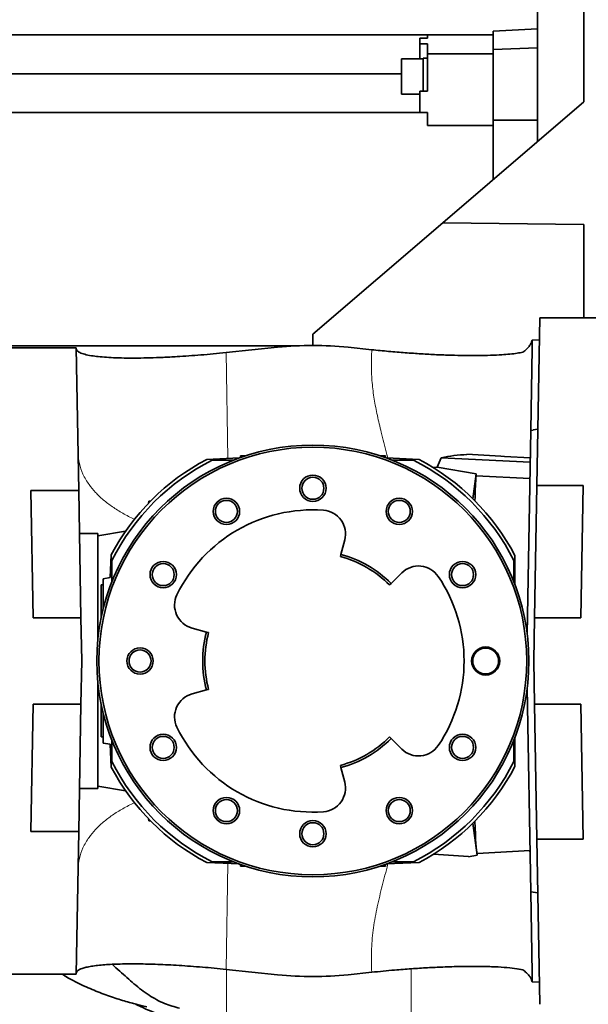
# Model space of a CAD drawing. Header units: millimetres. Extents: x 0 to 11920, y 0 to 8400.
# Tile 4 of 64: x 2617 to 2880, y 1297 to 1753. Entities that reach past the tile are written whole.
import ezdxf

# ---------------------------------------------------------------- set-up
doc = ezdxf.new("R2010")
doc.units = ezdxf.units.MM
doc.header["$LTSCALE"] = 20

msp = doc.modelspace()

# ---------------------------------------------------------------- linework, layer by layer
at = {"color": 7, "linetype": 'Continuous', "lineweight": 35}
for p, q in [((2878.21, 1714.51), (2878.21, 1852.3)), ((2856.71, 1760.48), (2856.71, 1696.08)), ((2856.71, 1748.3), (2836.21, 1747.23)), ((2836.21, 1747.23), (2836.21, 1738.66)), ((2805.71, 1745.51), (2557.21, 1745.51)), ((2802.21, 1741.26), (2802.21, 1743.91)), ((2802.21, 1743.91), (2805.71, 1743.91)), ((2805.71, 1745.51), (2836.21, 1745.51)), ((2805.71, 1745.51), (2805.71, 1743.91)), ((2805.71, 1741.26), (2802.21, 1741.26)), ((2802.21, 1741.26), (2802.21, 1734.36)), ((2805.71, 1736.64), (2805.71, 1741.26)), ((2856.71, 1739.54), (2836.21, 1738.66)), ((2836.21, 1738.66), (2836.21, 1705.91)), ((2803.71, 1734.36), (2793.71, 1734.36)), ((2793.71, 1734.36), (2793.71, 1718.09)), ((2805.71, 1734.72), (2803.71, 1734.72)), ((2803.71, 1734.72), (2803.71, 1726.22)), ((2805.71, 1719.38), (2805.71, 1736.64)), ((2805.71, 1736.64), (2836.21, 1736.64)), ((2557.21, 1727.51), (2793.71, 1727.51)), ((2803.71, 1726.22), (2803.71, 1719.38)), ((2802.21, 1709.51), (2802.21, 1719.38)), ((2805.71, 1719.38), (2802.21, 1719.38)), ((2793.71, 1718.09), (2802.21, 1718.09)), ((2812.89, 1658.5), (2878.21, 1714.51)), ((2805.71, 1709.51), (2557.21, 1709.51)), ((2805.71, 1709.51), (2805.71, 1703.51)), ((2856.71, 1706.05), (2836.21, 1705.91)), ((2836.21, 1705.91), (2836.21, 1678.5)), ((2805.71, 1703.51), (2836.21, 1703.51)), ((2812.89, 1658.5), (2752.71, 1606.89)), ((2812.89, 1658.5), (2878.21, 1657.72)), ((2878.21, 1657.72), (2878.21, 1614.51)), ((2856.38, 1536.84), (2857.73, 1614.51)), ((2898.21, 1614.51), (2857.73, 1614.51)), ((2752.71, 1606.89), (2752.71, 1601.65)), ((2746.09, 1601.51), (2592.32, 1601.51)), ((2736.41, 1600.81), (2712.52, 1598.33)), ((2779.96, 1599.67), (2769, 1600.81)), ((2857.55, 1604.26), (2854.2, 1604.05)), ((2854.2, 1604.05), (2854.23, 1600.16)), ((2606.71, 1600.51), (2643.18, 1600.51)), ((2643.18, 1600.51), (2644.33, 1534.47)), ((2854.23, 1600.16), (2853.57, 1562.27)), ((2851.93, 1468), (2853.57, 1562.27)), ((2853.57, 1562.27), (2854.71, 1562.47)), ((2856.83, 1562.92), (2854.71, 1562.54)), ((2854.71, 1562.47), (2854.71, 1562.54)), ((2719.14, 1550.51), (2719.2, 1549.73)), ((2719.74, 1549.95), (2719.14, 1550.51)), ((2721.48, 1550.51), (2719.14, 1550.51)), ((2786.27, 1550.51), (2783.93, 1550.51)), ((2785.67, 1549.95), (2786.27, 1550.51)), ((2786.27, 1550.51), (2786.22, 1549.73)), ((2824.04, 1551.24), (2824.03, 1551.07)), ((2839.71, 1550.42), (2824.04, 1551.24)), ((2839.71, 1550.37), (2839.71, 1550.42)), ((2718.62, 1549.53), (2703.56, 1548.87)), ((2715.95, 1548.51), (2706.16, 1548.51)), ((2801.85, 1548.87), (2786.79, 1549.53)), ((2799.26, 1548.51), (2789.46, 1548.51)), ((2812.09, 1549.53), (2810.26, 1545.25)), ((2812.09, 1549.53), (2853.32, 1547.63)), ((2808.39, 1545.12), (2810.26, 1545.25)), ((2810.26, 1545.25), (2828.28, 1542.16)), ((2826.79, 1530.63), (2828.28, 1542.16)), ((2828.28, 1542.16), (2828.26, 1541.19)), ((2828.26, 1541.19), (2853.18, 1540.08)), ((2856.38, 1536.84), (2855.31, 1475.51)), ((2856.38, 1536.84), (2877.78, 1536.84)), ((2877.78, 1536.84), (2876.71, 1475.51)), ((2644.33, 1534.47), (2622.18, 1534.47)), ((2623.21, 1475.51), (2622.18, 1534.47)), ((2645.36, 1475.51), (2644.33, 1534.47)), ((2676.71, 1529.51), (2676.69, 1528.67)), ((2677.73, 1529.73), (2676.71, 1529.51)), ((2677.16, 1529.15), (2676.71, 1529.51)), ((2653.21, 1514.51), (2644.68, 1514.51)), ((2666.05, 1515.69), (2653.21, 1513.43)), ((2653.21, 1514.51), (2653.21, 1465.5)), ((2767.46, 1511.57), (2765.69, 1504.83)), ((2765.43, 1503.87), (2765.69, 1504.83)), ((2659.35, 1504.66), (2658.89, 1494.1)), ((2659.71, 1502.06), (2659.71, 1492.27)), ((2845.71, 1492.27), (2845.71, 1502.06)), ((2846.21, 1504.38), (2846.21, 1490.98)), ((2788.93, 1491.42), (2793.88, 1496.32)), ((2655.71, 1493.54), (2658.89, 1494.1)), ((2655.71, 1489.72), (2655.71, 1493.54)), ((2788.93, 1491.42), (2788.22, 1490.71)), ((2655.71, 1490.71), (2654.71, 1490.71)), ((2654.71, 1475.41), (2654.71, 1490.71)), ((2655.71, 1479.82), (2655.71, 1489.72)), ((2623.21, 1475.51), (2645.36, 1475.51)), ((2645.36, 1475.51), (2645.71, 1455.51)), ((2854.96, 1455.51), (2855.31, 1475.51)), ((2876.71, 1475.51), (2855.31, 1475.51)), ((2703.5, 1468.93), (2696.78, 1470.77)), ((2703.5, 1468.93), (2704.47, 1468.67)), ((2645.71, 1455.51), (2645.36, 1435.51)), ((2855.31, 1435.51), (2854.96, 1455.51)), ((2653.21, 1445.53), (2653.21, 1396.51)), ((2696.78, 1440.26), (2703.5, 1442.09)), ((2704.47, 1442.36), (2703.5, 1442.09)), ((2853.57, 1348.68), (2851.93, 1443.03)), ((2622.18, 1376.56), (2623.21, 1435.51)), ((2645.36, 1435.51), (2623.21, 1435.51)), ((2645.36, 1435.51), (2644.33, 1376.56)), ((2654.71, 1420.31), (2654.71, 1435.61)), ((2855.31, 1435.51), (2876.71, 1435.51)), ((2855.31, 1435.51), (2856.4, 1372.99)), ((2876.71, 1435.51), (2877.8, 1372.99)), ((2655.71, 1421.31), (2655.71, 1431.2)), ((2655.71, 1420.31), (2654.71, 1420.31)), ((2655.71, 1417.48), (2655.71, 1421.31)), ((2659.71, 1418.76), (2659.71, 1408.96)), ((2788.22, 1420.32), (2788.93, 1419.61)), ((2793.88, 1414.71), (2788.93, 1419.61)), ((2845.71, 1408.96), (2845.71, 1418.76)), ((2846.21, 1420.05), (2846.21, 1406.65)), ((2658.89, 1416.92), (2655.71, 1417.48)), ((2658.89, 1416.92), (2659.35, 1406.37)), ((2765.69, 1406.19), (2765.43, 1407.16)), ((2765.69, 1406.19), (2767.46, 1399.46)), ((2644.68, 1396.51), (2653.21, 1396.51)), ((2653.21, 1397.6), (2666.05, 1395.34)), ((2676.69, 1382.36), (2676.71, 1381.51)), ((2677.16, 1381.88), (2676.71, 1381.51)), ((2677.73, 1381.3), (2676.71, 1381.51)), ((2826.79, 1380.4), (2828.71, 1365.51)), ((2622.18, 1376.56), (2644.33, 1376.56)), ((2644.33, 1376.56), (2643.18, 1310.51)), ((2857.73, 1296.51), (2856.4, 1372.99)), ((2877.8, 1372.99), (2856.4, 1372.99)), ((2824.7, 1364.97), (2808.61, 1366.04)), ((2824.71, 1364.85), (2824.7, 1364.97)), ((2824.71, 1364.85), (2828.71, 1365.51)), ((2828.71, 1366.41), (2853.24, 1367.7)), ((2828.71, 1365.51), (2828.71, 1366.55)), ((2703.56, 1362.16), (2718.62, 1361.5)), ((2706.16, 1362.51), (2715.95, 1362.51)), ((2719.14, 1360.51), (2719.2, 1361.3)), ((2719.74, 1361.07), (2719.14, 1360.51)), ((2719.14, 1360.51), (2721.48, 1360.51)), ((2783.93, 1360.51), (2786.27, 1360.51)), ((2785.67, 1361.07), (2786.27, 1360.51)), ((2786.27, 1360.51), (2786.22, 1361.3)), ((2786.79, 1361.5), (2801.85, 1362.16)), ((2789.46, 1362.51), (2799.26, 1362.51)), ((2853.57, 1348.68), (2856.83, 1348.11)), ((2853.57, 1348.68), (2854.23, 1310.87)), ((2606.71, 1310.51), (2643.18, 1310.51)), ((2712.52, 1312.7), (2736.41, 1310.22)), ((2769, 1310.22), (2779.96, 1311.36)), ((2854.23, 1310.87), (2854.2, 1306.97)), ((2854.2, 1306.97), (2857.55, 1306.77))]:
    msp.add_line(p, q, dxfattribs=at)
at = {"color": 8, "linetype": 'Continuous', "lineweight": 18}
for p, q in [((2712.52, 1598.33), (2713.38, 1549.3)), ((2852.94, 1367.68), (2853.29, 1364.79)), ((2713.38, 1361.73), (2712.52, 1312.7))]:
    msp.add_line(p, q, dxfattribs=at)
at = {"color": 7, "linetype": 'Continuous', "lineweight": 35, "flags": 128}
msp.add_lwpolyline([(2853.35, 1549.65), (2841.48, 1550.28), (2839.71, 1550.37)], dxfattribs=at)
at = {"color": 7, "linetype": 'Continuous', "lineweight": 35}
for centre, radius in [((2752.71, 1455.51), 100), ((2752.71, 1455.51), 99), ((2752.71, 1535.51), 6.1), ((2752.71, 1535.51), 5.1), ((2712.71, 1524.8), 6.1), ((2712.71, 1524.8), 5.1), ((2792.71, 1524.8), 6.1), ((2792.71, 1524.8), 5.1), ((2683.43, 1495.51), 6.1), ((2683.43, 1495.51), 5.1), ((2821.99, 1495.51), 6.1), ((2821.99, 1495.51), 5.1), ((2672.71, 1455.51), 6.1), ((2672.71, 1455.51), 5.1), ((2832.71, 1455.51), 6.5), ((2832.71, 1455.51), 6), ((2683.43, 1415.51), 6.1), ((2683.43, 1415.51), 5.1), ((2821.99, 1415.51), 6.1), ((2821.99, 1415.51), 5.1), ((2712.71, 1386.23), 6.1), ((2712.71, 1386.23), 5.1), ((2792.71, 1386.23), 6.1), ((2792.71, 1386.23), 5.1), ((2752.71, 1375.51), 6.1), ((2752.71, 1375.51), 5.1)]:
    msp.add_circle(centre, radius, dxfattribs=at)
for centre, radius, start, end in [((2752.71, 1455.51), 105.5, 117.7639, 152.2361), ((2752.71, 1455.51), 104, 116.5902, 153.4098), ((2752.71, 1455.51), 104, 26.5902, 63.4098), ((2752.71, 1455.51), 105.5, 27.5935, 62.2361), ((2752.71, 1455.51), 70, 86, 154), ((2756.82, 1514.37), 11, 345.2549, 86), ((2752.71, 1455.51), 51, 44.7451, 75.2549), ((2752.71, 1455.51), 50, 44.7451, 75.2549), ((2801.62, 1488.51), 11, 34, 134.7451), ((2752.71, 1455.51), 70, 326, 34), ((2699.68, 1481.38), 11, 154, 254.7451), ((2752.71, 1455.51), 51, 164.7451, 195.2549), ((2752.71, 1455.51), 50, 164.7451, 195.2549), ((2699.68, 1429.65), 11, 105.2549, 206), ((2752.71, 1455.51), 70, 206, 274), ((2752.71, 1455.51), 50, 284.7451, 315.2549), ((2752.71, 1455.51), 51, 284.7451, 315.2549), ((2801.62, 1422.52), 11, 225.2549, 326), ((2752.71, 1455.51), 105.5, 207.7639, 242.2361), ((2752.71, 1455.51), 104, 206.5902, 243.4098), ((2752.71, 1455.51), 104, 296.5902, 333.4098), ((2752.71, 1455.51), 105.5, 297.7639, 332.4065), ((2756.82, 1396.66), 11, 274, 14.7451)]:
    msp.add_arc(centre, radius, start, end, dxfattribs=at)
for centre, major_axis, ratio, start_param, end_param in [((2752.71, 1442.84), (0, 158.81), 0.996813, 6.180051, 6.38632), ((2825.77, 1455.53), (-0.87, 95.55), 0.776272, 0.011719, 0.173811), ((2828.82, 1455.51), (0, 89.09), 0.022693, 0.277976, 0.586501), ((2828.82, 1455.51), (0, 89.09), 0.022693, 2.555092, 3.086634), ((2752.71, 1468.18), (0, 158.81), 0.996813, 3.038458, 3.244727)]:
    msp.add_ellipse(centre, major_axis=major_axis, ratio=ratio, start_param=start_param, end_param=end_param, dxfattribs=at)
for points, knots in [([(2849.94, 1598.54), (2850.5, 1598.98), (2851.62, 1599.86), (2852.86, 1601.23), (2853.78, 1602.63), (2854.06, 1603.58), (2854.2, 1604.05)], [0, 0, 0, 0, 0.246778, 0.494778, 0.746691, 1, 1, 1, 1]), ([(2643.18, 1600.11), (2643.27, 1599.78), (2643.45, 1599.14), (2644.79, 1598.28), (2646.97, 1597.52), (2649.88, 1596.92), (2653.31, 1596.46), (2657.12, 1596.13), (2661.56, 1595.9), (2666.46, 1595.79), (2671.72, 1595.79), (2677.28, 1595.9), (2683.33, 1596.11), (2689.36, 1596.42), (2695.24, 1596.81), (2700.83, 1597.23), (2706.61, 1597.73), (2710.55, 1598.13), (2712.52, 1598.33)], [0, 0, 0, 0, 0.073575, 0.147844, 0.224337, 0.301614, 0.364792, 0.428439, 0.493643, 0.559422, 0.618895, 0.678871, 0.73969, 0.80172, 0.850597, 0.899948, 0.949704, 1, 1, 1, 1]), ([(2779.96, 1599.67), (2782.58, 1599.41), (2787.82, 1598.89), (2795.51, 1598.25), (2802.94, 1597.74), (2810.01, 1597.35), (2816.67, 1597.1), (2823.14, 1596.95), (2829.32, 1596.93), (2835.1, 1597.05), (2839.99, 1597.28), (2844.03, 1597.62), (2847.35, 1598.02), (2849.08, 1598.37), (2849.94, 1598.54)], [0, 0, 0, 0, 0.0820888, 0.1644661, 0.2465918, 0.3283556, 0.4103563, 0.4921784, 0.5834005, 0.6748505, 0.7660982, 0.8440286, 0.9220862, 1, 1, 1, 1]), ([(2707.38, 1265.84), (2681.63, 1271.99), (2636.84, 1282.68), (2573.01, 1297.9), (2515.89, 1311.5), (2471.47, 1322.06), (2439.74, 1329.62), (2420.69, 1334.15), (2408.01, 1337.16), (2401.68, 1338.66)], [0, 0, 0, 0, 0.2526274, 0.4394393, 0.6262675, 0.8131256, 0.8754234, 0.9377205, 1, 1, 1, 1]), ([(2712.52, 1312.7), (2710.69, 1312.88), (2707.01, 1313.25), (2701.52, 1313.74), (2696.07, 1314.16), (2690.78, 1314.51), (2685.72, 1314.8), (2680.9, 1315.01), (2676.27, 1315.15), (2671.8, 1315.23), (2667.52, 1315.24), (2663.47, 1315.18), (2659.73, 1315.04), (2656.22, 1314.83), (2653, 1314.53), (2650.14, 1314.14), (2647.72, 1313.67), (2645.44, 1313.02), (2643.6, 1312.14), (2643.32, 1311.33), (2643.18, 1310.92)], [0, 0, 0, 0, 0.046627, 0.0936175, 0.1417178, 0.1901829, 0.2369484, 0.2840129, 0.3315135, 0.3795927, 0.4300105, 0.4807222, 0.5323082, 0.5841758, 0.6409072, 0.6979806, 0.7560936, 0.8145518, 0.9065941, 1, 1, 1, 1]), ([(2691.02, 1294.69), (2688.68, 1295.36), (2685.01, 1296.4), (2680.38, 1298.59), (2676.81, 1300.69), (2673.33, 1303.19), (2669.95, 1305.96), (2666.62, 1308.89), (2663.27, 1311.93), (2660.96, 1313.98), (2659.78, 1315.03)], [0, 0, 0, 0, 0.198409, 0.310593, 0.423661, 0.539286, 0.655862, 0.768033, 0.880897, 1, 1, 1, 1]), ([(2849.94, 1312.49), (2848.74, 1312.72), (2846.34, 1313.18), (2841.39, 1313.66), (2835.57, 1313.97), (2828.83, 1314.11), (2821.27, 1314.06), (2813.52, 1313.83), (2805.81, 1313.46), (2798.35, 1312.99), (2791.46, 1312.45), (2785.31, 1311.9), (2781.74, 1311.54), (2779.96, 1311.36)], [0, 0, 0, 0, 0.1058568, 0.2120698, 0.3179662, 0.4241749, 0.5307091, 0.6368196, 0.7205902, 0.8045997, 0.8883257, 0.9441638, 1, 1, 1, 1]), ([(2636.57, 1310.51), (2637.11, 1310.17), (2640.67, 1307.84), (2646.9, 1304.9), (2654.92, 1301.51), (2661.87, 1299.1), (2667.18, 1297.53), (2670.86, 1296.56), (2673.29, 1295.95), (2674.95, 1295.57), (2675.86, 1295.36)], [0, 0, 0, 0, 0.044618, 0.298864, 0.483908, 0.661832, 0.821153, 0.878339, 0.933062, 1, 1, 1, 1]), ([(2854.2, 1306.97), (2854.07, 1307.44), (2853.8, 1308.37), (2852.89, 1309.75), (2851.66, 1311.13), (2850.52, 1312.04), (2849.94, 1312.49)], [0, 0, 0, 0, 0.246673, 0.494673, 0.746678, 1, 1, 1, 1]), ([(2670.45, 1296.67), (2672.33, 1295.76), (2676.9, 1293.57), (2684.62, 1290.56), (2693.81, 1287.59), (2703.26, 1285.18), (2709.69, 1284.14), (2712.71, 1283.65)], [0, 0, 0, 0, 0.139975, 0.340672, 0.557973, 0.792115, 1, 1, 1, 1])]:
    msp.add_open_spline(points, degree=3, knots=knots, dxfattribs=at)
at = {"color": 8, "linetype": 'Continuous', "lineweight": 18}
for points, knots in [([(2787.43, 1549.5), (2787.24, 1550.25), (2786.23, 1554.25), (2784.49, 1560.78), (2782.52, 1569.12), (2781.05, 1576.76), (2780.04, 1584.4), (2779.75, 1592.05), (2779.89, 1597.13), (2779.96, 1599.67)], [0, 0, 0, 0, 0.045625, 0.24177, 0.395258, 0.54776, 0.699142, 0.849661, 1, 1, 1, 1]), ([(2670.33, 1521.15), (2670.26, 1521.18), (2668.25, 1521.98), (2664.72, 1523.89), (2659.84, 1526.85), (2655.6, 1530.1), (2651.99, 1533.55), (2648.74, 1537.53), (2646.15, 1542.01), (2644.41, 1546.92), (2644.15, 1550.2), (2644.03, 1551.8)], [0, 0, 0, 0, 0.003891, 0.119775, 0.235659, 0.350935, 0.465014, 0.577344, 0.723495, 0.864643, 1, 1, 1, 1]), ([(2670.32, 1389.87), (2670.26, 1389.85), (2668.25, 1389.04), (2664.72, 1387.14), (2659.84, 1384.18), (2655.6, 1380.93), (2651.99, 1377.48), (2648.74, 1373.5), (2646.15, 1369.02), (2644.41, 1364.11), (2644.15, 1360.83), (2644.03, 1359.23)], [0, 0, 0, 0, 0.0037588, 0.119658, 0.2355571, 0.3508484, 0.4649429, 0.5772881, 0.7234578, 0.864625, 1, 1, 1, 1]), ([(2779.96, 1311.36), (2779.87, 1314.59), (2779.67, 1321.07), (2780.46, 1330.82), (2782.2, 1340.54), (2784.48, 1350.25), (2786.36, 1357.23), (2787.3, 1361.01), (2787.43, 1361.53)], [0, 0, 0, 0, 0.191347, 0.383285, 0.576914, 0.772203, 0.96838, 1, 1, 1, 1]), ([(2712.71, 1312.95), (2712.71, 1311.76), (2712.71, 1309.23), (2712.71, 1305.01), (2712.71, 1300.81), (2712.71, 1297.09), (2712.71, 1294.13), (2712.71, 1292.98), (2712.71, 1292.43)], [0, 0, 0, 0, 0.1524743, 0.3240144, 0.4959011, 0.6677491, 0.8393712, 1, 1, 1, 1]), ([(2798.14, 1290.88), (2798.14, 1290.92), (2798.14, 1291.06), (2798.14, 1292.51), (2798.14, 1295.06), (2798.14, 1298.51), (2798.14, 1302.51), (2798.14, 1306.75), (2798.14, 1310.38), (2798.14, 1312.27), (2798.14, 1312.95)], [0, 0, 0, 0, 0.0642587, 0.2066618, 0.3493067, 0.4920965, 0.6346553, 0.7771292, 0.9196995, 1, 1, 1, 1])]:
    msp.add_open_spline(points, degree=3, knots=knots, dxfattribs=at)

doc.saveas('drawing.dxf')
